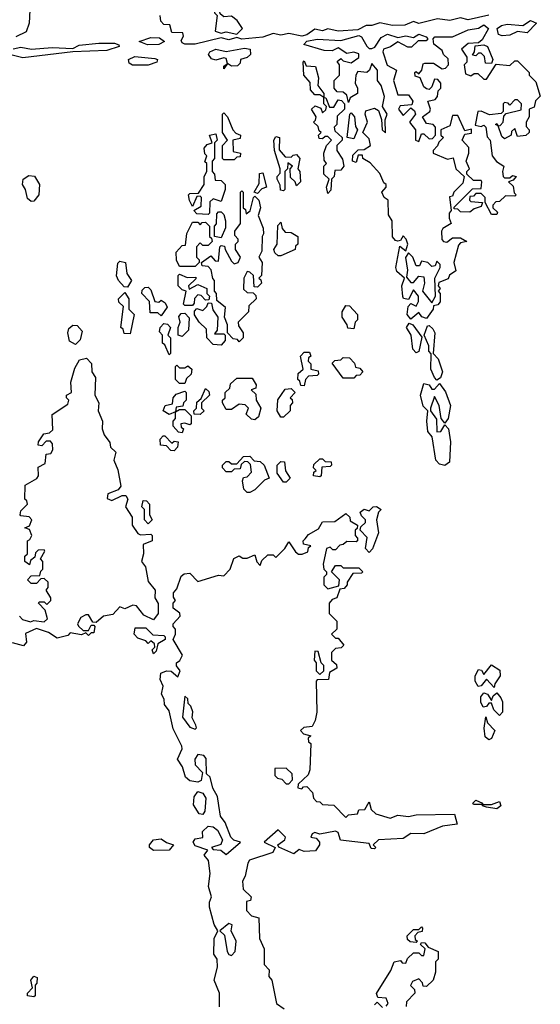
# Model space of a CAD drawing. Extents: x 1980017 to 2252640, y 74400 to 266395.
# Tile 233 of 256: x 2150980 to 2152982, y 161712 to 165499. Entities that reach past the tile are written whole.
import ezdxf

# ---------------------------------------------------------------- set-up
doc = ezdxf.new("R2010")
doc.units = 0

msp = doc.modelspace()

# ---------------------------------------------------------------- linework, layer by layer
at = {"layer": '0CON20XD'}
for points in [[(2151020, 165535), (2151016.7, 165485), (2151005, 165452.5), (2150965, 165433.3)], [(2151815, 165442.5), (2151837.5, 165465), (2151816.2, 165496.2), (2151795, 165512.5), (2151765, 165510), (2151751.7, 165521.7), (2151748.3, 165538.3), (2151731.7, 165538.3), (2151730, 165525), (2151740, 165515), (2151732.5, 165455), (2151755, 165447.5), (2151775, 165452), (2151815, 165442.5)], [(2152785, 165516), (2152705, 165498.6), (2152675, 165506.2), (2152635, 165495.6), (2152587.7, 165502.3), (2152515.8, 165484.2), (2152495, 165491.2), (2152462.1, 165477.9), (2152414.2, 165475.8), (2152365, 165486.7), (2152335, 165476.2), (2152313.3, 165476.7), (2152280.7, 165459.3), (2152205, 165454.3), (2152166, 165464), (2152145, 165456.2), (2152115, 165462), (2152085, 165440), (2152065, 165435.6), (2152015, 165446), (2151985, 165438.9), (2151955, 165446.2), (2151915, 165431.1), (2151835, 165424.3), (2151815, 165430), (2151785, 165420.6), (2151755, 165428.8), (2151655.6, 165404.4), (2151615, 165404.4), (2151605, 165410), (2151601.4, 165418.6), (2151610, 165435), (2151608.3, 165448.3), (2151565, 165450), (2151558.3, 165478.3), (2151535, 165480), (2151523, 165493), (2151520, 165515)], [(2152836.1, 165436.1), (2152822, 165442), (2152816.7, 165465), (2152833.2, 165476.8), (2152855, 165481.4), (2152915, 165476.2), (2152945, 165496.2), (2152967.5, 165485), (2152931.7, 165448.3), (2152895, 165453.3), (2152865, 165438.8), (2152836.1, 165436.1)], [(2152485, 164347.5), (2152470, 164365), (2152473.8, 164396.2), (2152485, 164406.7), (2152505, 164397.5), (2152513.8, 164415), (2152513.8, 164435), (2152495, 164460), (2152475, 164422.5), (2152456.7, 164426.7), (2152453.6, 164433.6), (2152450, 164475), (2152460, 164505), (2152430.8, 164530.8), (2152426.7, 164545), (2152442.5, 164627.5), (2152465, 164610), (2152472.5, 164635), (2152466.7, 164655), (2152455, 164667.5), (2152445, 164650), (2152435, 164647.5), (2152425, 164650), (2152413.8, 164663.8), (2152412.5, 164725), (2152398.3, 164748.3), (2152397.5, 164805), (2152382.5, 164815), (2152372.5, 164835), (2152390, 164855), (2152390, 164865), (2152381.2, 164871.2), (2152365, 164907.5), (2152328.3, 164948.3), (2152300, 164965), (2152298.3, 164978.3), (2152281.7, 164978.3), (2152275, 164950), (2152260, 164955), (2152261.7, 164978.3), (2152281.7, 164998.3), (2152305, 165000), (2152330, 165015), (2152325, 165040), (2152300, 165065), (2152318, 165105), (2152308.8, 165135), (2152312, 165148), (2152345, 165158), (2152359.7, 165149.7), (2152371.2, 165115), (2152374.2, 165075), (2152386.7, 165063.3), (2152386.1, 165113.9), (2152393.3, 165135), (2152375.8, 165165), (2152383, 165203), (2152370, 165245), (2152356.7, 165265), (2152356.7, 165305), (2152335, 165330), (2152325.9, 165304.1), (2152315, 165296.2), (2152280.7, 165299.3), (2152272.5, 165285), (2152270, 165255), (2152280, 165235), (2152280, 165215), (2152251.7, 165198.3), (2152245, 165180), (2152238.3, 165208.3), (2152225, 165220), (2152201.7, 165221.7), (2152190, 165235), (2152190, 165265), (2152210, 165285), (2152210, 165325), (2152201.7, 165338.3), (2152215, 165350), (2152225, 165340), (2152255, 165332.5), (2152285, 165353.3), (2152285, 165367.5), (2152265, 165373.3), (2152238.3, 165368.3), (2152205, 165390), (2152181.7, 165378.3), (2152150.7, 165380.7), (2152073.3, 165403.3), (2152084.1, 165415.9), (2152125, 165424.4), (2152215, 165418.8), (2152285, 165437.5), (2152295, 165432.5), (2152315, 165397.5), (2152325, 165387.5), (2152335, 165387.5), (2152346.4, 165393.6), (2152370.3, 165429.7), (2152395, 165442.5), (2152435, 165430), (2152465, 165436.2), (2152495, 165430), (2152515, 165443.3), (2152543, 165433), (2152550, 165425), (2152543, 165417), (2152512.5, 165417.5), (2152487, 165393), (2152473, 165393), (2152435, 165413.3), (2152406.1, 165393.9), (2152380, 165385), (2152377.5, 165375), (2152393.9, 165323.9), (2152430, 165305), (2152417.5, 165265), (2152435, 165210), (2152475, 165210), (2152492.5, 165185), (2152488.3, 165171.7), (2152443, 165167), (2152436.7, 165155), (2152455, 165130), (2152485, 165160), (2152498.3, 165148.3), (2152502.5, 165135), (2152480, 165105), (2152502.5, 165075), (2152502.5, 165035), (2152515, 165030), (2152525, 165060), (2152535, 165060), (2152555, 165040), (2152568.3, 165041.7), (2152580, 165055), (2152580, 165085), (2152570, 165095), (2152545, 165100), (2152530, 165125), (2152557.5, 165145), (2152560, 165155), (2152550, 165185), (2152578.3, 165191.7), (2152587, 165203), (2152590, 165225), (2152600, 165235), (2152600, 165255), (2152588.3, 165268.3), (2152575, 165270), (2152565, 165240), (2152555, 165230), (2152545, 165232.5), (2152535, 165240), (2152520, 165275), (2152501.7, 165281.7), (2152500, 165295), (2152505, 165300), (2152515, 165290), (2152527.5, 165305), (2152531.7, 165328.3), (2152538.3, 165331.7), (2152571.7, 165331.7), (2152605, 165310), (2152618.3, 165311.7), (2152630, 165325), (2152628.3, 165348.3), (2152610, 165365), (2152605, 165380), (2152572.5, 165405), (2152570, 165425), (2152577.5, 165432.5), (2152645, 165432.5), (2152705, 165460), (2152745, 165466.2), (2152765, 165479.2), (2152783.8, 165465), (2152758.3, 165421.7), (2152745, 165410), (2152705, 165407.5), (2152680, 165385), (2152700, 165355), (2152700, 165335), (2152690, 165325), (2152695, 165290), (2152715, 165282.5), (2152728.3, 165291.7), (2152741.7, 165291.7), (2152765, 165270), (2152775, 165270), (2152812.5, 165327.5), (2152865, 165322.5), (2152885, 165340), (2152895, 165340), (2152940, 165295), (2152940, 165285), (2152965, 165260), (2152982.5, 165205), (2152963.9, 165186.1), (2152958.3, 165161.7), (2152940, 165155), (2152940, 165125), (2152927.5, 165105), (2152928.3, 165088.3), (2152940, 165075), (2152940, 165065), (2152927, 165053), (2152895, 165050), (2152885, 165080), (2152871.7, 165068.3), (2152870, 165055), (2152845, 165040), (2152835, 165050), (2152820, 165090), (2152810, 165095), (2152815, 165100), (2152820, 165090), (2152828.3, 165091.7), (2152840, 165105), (2152841.7, 165128.3), (2152851.7, 165138.3), (2152908.3, 165151.7), (2152910, 165175), (2152895, 165190), (2152885, 165190), (2152865, 165170), (2152858.3, 165178.3), (2152845, 165180), (2152840, 165175), (2152840, 165145), (2152831.7, 165138.3), (2152787, 165133), (2152755, 165147.5), (2152742.5, 165145), (2152732.5, 165092.5), (2152755, 165087.5), (2152765, 165092.5), (2152772.5, 165085), (2152778.3, 165048.3), (2152790, 165035), (2152797.5, 164975), (2152813.6, 164953.6), (2152842.5, 164935), (2152836.7, 164915), (2152840, 164895), (2152845, 164890), (2152865, 164890), (2152875, 164900), (2152890, 164895), (2152878.3, 164881.7), (2152860, 164875), (2152878.3, 164858.3), (2152882.5, 164832.5), (2152890, 164825), (2152885, 164820), (2152848.3, 164821.7), (2152825, 164800), (2152811.7, 164798.3), (2152800, 164785), (2152800, 164775), (2152818.3, 164758.3), (2152815, 164750), (2152795, 164750), (2152770, 164795), (2152770, 164815), (2152755, 164830), (2152735, 164830), (2152725, 164820), (2152711.7, 164818.3), (2152710, 164805), (2152715, 164800), (2152760, 164795), (2152755, 164780), (2152728.3, 164771.7), (2152711.7, 164758.3), (2152675, 164760), (2152665, 164770), (2152651.7, 164771.7), (2152651.7, 164778.3), (2152721.7, 164848.3), (2152755, 164850), (2152757.5, 164875), (2152755, 164880), (2152725, 164880), (2152700, 164905), (2152700, 164915), (2152710, 164925), (2152697.5, 164955), (2152707.5, 164985), (2152707.5, 165007.5), (2152682.5, 165035), (2152691.7, 165058.3), (2152718.3, 165061.7), (2152718.3, 165078.3), (2152691.7, 165071.7), (2152665, 165130), (2152645, 165130), (2152635, 165090), (2152600, 165075), (2152600, 165055), (2152610, 165045), (2152591.7, 165028.3), (2152587, 165013), (2152570, 164995), (2152570, 164985), (2152625, 164962.5), (2152647.5, 164967.5), (2152657.5, 164925), (2152690, 164895), (2152685, 164870), (2152650, 164835), (2152645, 164820), (2152633, 164817), (2152640, 164765), (2152632.5, 164755), (2152632.5, 164735), (2152640, 164715), (2152607.5, 164695), (2152602.5, 164685), (2152603.6, 164653.6), (2152610, 164645), (2152623, 164643), (2152645, 164660), (2152675, 164660), (2152700, 164645), (2152675, 164640), (2152668.3, 164631.7), (2152650, 164565), (2152657.5, 164532.5), (2152633.6, 164516.4), (2152628.3, 164501.7), (2152591.7, 164488.3), (2152590, 164475), (2152597.5, 164465), (2152590, 164455), (2152597.5, 164445), (2152597, 164413), (2152588.3, 164401.7), (2152571.7, 164398.3), (2152570, 164385), (2152545, 164350), (2152526.4, 164356.4), (2152515, 164372.5), (2152485, 164347.5)], [(2150955, 165386.2), (2150985, 165392.9), (2151025.6, 165385.6), (2151105, 165392.2), (2151185, 165388), (2151209.6, 165400.4), (2151285, 165408.9), (2151345, 165408), (2151361.7, 165401.7), (2151363.3, 165395), (2151315, 165380.7), (2151185, 165374.5), (2150992.5, 165352.5), (2150936, 165366)], [(2151472.2, 165402.2), (2151440, 165415), (2151485, 165430), (2151518.3, 165428.3), (2151537.5, 165415), (2151515, 165403.5), (2151472.2, 165402.2)], [(2151765, 165310), (2151765, 165320), (2151780, 165330), (2151775, 165350), (2151765, 165352.5), (2151735, 165343.3), (2151718, 165348), (2151706, 165365), (2151711.2, 165375), (2151735, 165385.6), (2151775, 165375.8), (2151845, 165389.2), (2151866.7, 165385), (2151868, 165365), (2151855, 165353.3), (2151830, 165345), (2151828.3, 165331.7), (2151818.3, 165321.7), (2151795, 165320), (2151780, 165330), (2151765, 165310)], [(2152795, 165330), (2152771.7, 165331.7), (2152767.5, 165357.5), (2152755, 165370), (2152745, 165370), (2152735, 165360), (2152721.7, 165361.7), (2152730, 165375), (2152731.7, 165398.3), (2152765, 165402.5), (2152780, 165395), (2152800, 165345), (2152795, 165330)], [(2151475, 165323.8), (2151414.3, 165324.3), (2151401.1, 165331.1), (2151398.6, 165345), (2151423, 165357), (2151499.7, 165349.7), (2151510, 165345), (2151507.5, 165335), (2151475, 165323.8)], [(2152165, 164830), (2152160, 164855), (2152170, 164885), (2152150, 164905), (2152150, 164935), (2152160, 164945), (2152151.7, 164958.3), (2152150, 164985), (2152160, 165015), (2152180, 165035), (2152165, 165050), (2152155, 165050), (2152145, 165040), (2152131.7, 165041.7), (2152130, 165055), (2152140, 165065), (2152131.7, 165071.7), (2152128.3, 165088.3), (2152110, 165105), (2152118.3, 165111.7), (2152120, 165125), (2152102.5, 165155), (2152117, 165167), (2152138.3, 165158.3), (2152145, 165140), (2152158.3, 165151.7), (2152160, 165165), (2152150, 165175), (2152150, 165200), (2152135, 165210), (2152115, 165210), (2152098.3, 165228.3), (2152097, 165257), (2152072.5, 165285), (2152070, 165335), (2152075, 165340), (2152081.7, 165321.7), (2152118.3, 165318.3), (2152130, 165275), (2152127.5, 165245), (2152150, 165215), (2152150, 165200), (2152158.3, 165198.3), (2152171.7, 165161.7), (2152188.3, 165161.7), (2152205, 165190), (2152218.3, 165188.3), (2152230, 165175), (2152230, 165155), (2152201.7, 165128.3), (2152200, 165095), (2152190, 165085), (2152191.7, 165071.7), (2152220, 165045), (2152220, 165035), (2152200, 165015), (2152200, 164995), (2152221.7, 164961.7), (2152227.5, 164935), (2152215, 164920), (2152191.7, 164918.3), (2152190, 164895), (2152180, 164885), (2152176.4, 164843.6), (2152165, 164830)], [(2151805, 164960), (2151765, 164960), (2151760, 164965), (2151760, 165015), (2151780, 165035), (2151760, 165065), (2151760, 165135), (2151765, 165140), (2151780, 165125), (2151800, 165075), (2151811.7, 165061.7), (2151830, 165055), (2151828.3, 165041.7), (2151800, 165035), (2151801.7, 164991.7), (2151830, 164985), (2151828.3, 164971.7), (2151815, 164970), (2151805, 164960)], [(2152265, 165040), (2152240, 165045), (2152250, 165135), (2152255, 165140), (2152267.5, 165125), (2152271.7, 165088.3), (2152280, 165075), (2152265, 165040)], [(2151705, 164750), (2151661.7, 164751.7), (2151650, 164765), (2151678.3, 164781.7), (2151680, 164815), (2151675, 164820), (2151661.7, 164818.3), (2151645, 164780), (2151633, 164803), (2151630, 164825), (2151635, 164830), (2151668.3, 164831.7), (2151690, 164865), (2151690, 164895), (2151700, 164915), (2151700, 164945), (2151692.5, 164952.5), (2151700, 164975), (2151693, 164983), (2151690, 165005), (2151701.7, 165018.3), (2151720, 165025), (2151710, 165055), (2151735, 165060), (2151740, 165035), (2151730, 165025), (2151730, 164965), (2151720, 164955), (2151720, 164915), (2151730, 164905), (2151731.7, 164881.7), (2151755, 164880), (2151770, 164865), (2151770, 164845), (2151755, 164800), (2151725, 164810), (2151711.7, 164798.3), (2151710, 164755), (2151705, 164750)], [(2151995, 164840), (2151983, 164843), (2151981.7, 164861.7), (2151970, 164885), (2151970, 164895), (2151981.7, 164908.3), (2151982.5, 164925), (2151960, 164995), (2151957.5, 165035), (2151965, 165050), (2151980, 165045), (2151978.3, 164998.3), (2152001.7, 164971.7), (2152025, 164970), (2152031.7, 164978.3), (2152045, 164980), (2152057.5, 164965), (2152050, 164925), (2152057.5, 164915), (2152060, 164875), (2152045, 164860), (2152040, 164875), (2152021.7, 164891.7), (2152020, 164925), (2152030, 164935), (2152011.7, 164948.3), (2152010, 164925), (2152000, 164915), (2152000, 164845), (2151995, 164840)], [(2151025, 164800), (2151010.9, 164810.9), (2151002.9, 164845), (2150990.8, 164865), (2150994.2, 164885), (2151015, 164899.5), (2151037.5, 164897.5), (2151057.1, 164865), (2151053.5, 164825), (2151035, 164800.8), (2151025, 164800)], [(2151895, 164830), (2151882.5, 164835), (2151901.7, 164868.3), (2151903, 164907), (2151915, 164910), (2151930, 164855), (2151911.7, 164848.3), (2151895, 164830)], [(2151825, 164260), (2151818.3, 164268.3), (2151801.7, 164271.7), (2151780, 164295), (2151780, 164325), (2151767.5, 164355), (2151771.7, 164391.7), (2151738.3, 164418.3), (2151737.5, 164445), (2151730, 164455), (2151730, 164495), (2151723, 164503), (2151717, 164537), (2151705, 164550), (2151681.7, 164551.7), (2151680, 164565), (2151715, 164590), (2151731.7, 164571.7), (2151745, 164570), (2151750, 164625), (2151755, 164630), (2151768.3, 164628.3), (2151770, 164615), (2151795, 164570), (2151805, 164560), (2151820, 164565), (2151830, 164585), (2151810, 164615), (2151810, 164635), (2151820, 164645), (2151820, 164655), (2151808.3, 164668.3), (2151807.5, 164685), (2151830, 164715), (2151830, 164835), (2151835, 164840), (2151840, 164835), (2151840, 164775), (2151848.3, 164768.3), (2151851.7, 164751.7), (2151867, 164763), (2151880, 164815), (2151885, 164820), (2151900, 164805), (2151906.7, 164775), (2151897.5, 164745), (2151917, 164697), (2151917.5, 164675), (2151912.5, 164665), (2151911.7, 164608.3), (2151900, 164585), (2151912.5, 164565), (2151910, 164515), (2151900, 164505), (2151908.3, 164498.3), (2151910, 164485), (2151895, 164470), (2151881.7, 164471.7), (2151880, 164515), (2151865, 164527.5), (2151855, 164530), (2151842.5, 164505), (2151841.7, 164461.7), (2151855, 164450), (2151878.3, 164448.3), (2151888.3, 164438.3), (2151890, 164425), (2151861.7, 164398.3), (2151860, 164375), (2151820, 164335), (2151821.7, 164321.7), (2151840, 164295), (2151840, 164275), (2151825, 164260)], [(2151755, 164660), (2151730, 164665), (2151730, 164705), (2151737, 164713), (2151738.3, 164751.7), (2151745, 164760), (2151755, 164760), (2151765, 164750), (2151772.5, 164725), (2151771.7, 164698.3), (2151755, 164660)], [(2151655, 164550), (2151595, 164550), (2151583.6, 164573.6), (2151582.5, 164605), (2151605, 164630), (2151618.3, 164631.7), (2151623, 164677), (2151645, 164720), (2151665, 164720), (2151675, 164710), (2151681.7, 164718.3), (2151695, 164720), (2151710, 164705), (2151710, 164665), (2151718.3, 164658.3), (2151720, 164645), (2151705, 164630), (2151685, 164630), (2151675, 164640), (2151660, 164625), (2151660, 164585), (2151670, 164575), (2151670, 164565), (2151655, 164550)], [(2151985, 164590), (2151975, 164590), (2151961.7, 164601.7), (2151957.5, 164615), (2151970, 164635), (2151973, 164707), (2151985, 164720), (2151990, 164695), (2152001.7, 164681.7), (2152025, 164680), (2152050, 164665), (2152050, 164635), (2152041.7, 164628.3), (2152040, 164615), (2151985, 164590)], [(2152565, 164410), (2152580, 164435), (2152577.5, 164505), (2152597.5, 164545), (2152597, 164557), (2152585, 164570), (2152578.3, 164551.7), (2152565, 164550), (2152550, 164565), (2152525, 164570), (2152518.3, 164551.7), (2152505, 164552.5), (2152492.5, 164585), (2152475, 164602.5), (2152463.6, 164583.6), (2152471.2, 164535), (2152468.3, 164508.3), (2152485, 164487.5), (2152495, 164487.5), (2152515, 164512.5), (2152535, 164510), (2152537.5, 164485), (2152530, 164455), (2152565, 164410)], [(2151395, 164470), (2151381.7, 164471.7), (2151360, 164495), (2151353, 164513), (2151358.3, 164561.7), (2151365, 164570), (2151387.5, 164565), (2151393, 164523), (2151410, 164495), (2151395, 164470)], [(2151645, 164400), (2151615, 164400), (2151610, 164405), (2151620, 164455), (2151605, 164460), (2151590, 164475), (2151590, 164515), (2151595, 164520), (2151625, 164507.5), (2151658.3, 164508.3), (2151658.3, 164501.7), (2151630, 164475), (2151631.7, 164461.7), (2151665, 164480), (2151700, 164465), (2151700, 164445), (2151710, 164435), (2151708.3, 164421.7), (2151695, 164420), (2151678.3, 164438.3), (2151665, 164440), (2151653, 164427), (2151651.7, 164408.3), (2151645, 164400)], [(2151525, 164360), (2151511.7, 164371.7), (2151481.7, 164371.7), (2151480, 164415), (2151450, 164445), (2151451.7, 164458.3), (2151461.7, 164468.3), (2151475, 164470), (2151485, 164460), (2151500, 164415), (2151515, 164412.5), (2151525, 164420), (2151540, 164410), (2151547, 164393), (2151525, 164360)], [(2151405, 164290), (2151381.7, 164291.7), (2151378.3, 164308.3), (2151370, 164315), (2151380, 164395), (2151361.7, 164411.7), (2151360, 164425), (2151385, 164450), (2151400, 164425), (2151400, 164385), (2151420, 164365), (2151405, 164290)], [(2151755, 164247.5), (2151725, 164250), (2151700, 164275), (2151698.3, 164308.3), (2151670, 164335), (2151653, 164363), (2151652.5, 164377.5), (2151661.7, 164388.3), (2151685, 164380), (2151700, 164395), (2151705, 164410), (2151718.3, 164408.3), (2151723, 164383), (2151742.5, 164355), (2151740, 164305), (2151730, 164290), (2151765, 164290), (2151770, 164285), (2151770, 164265), (2151755, 164247.5)], [(2152265, 164310), (2152241.7, 164311.7), (2152240, 164325), (2152220, 164355), (2152220, 164375), (2152235, 164400), (2152248.3, 164398.3), (2152280, 164365), (2152280, 164345), (2152270, 164335), (2152265, 164310)], [(2151605, 164280), (2151590, 164285), (2151590, 164315), (2151597.5, 164335), (2151592.5, 164357.5), (2151601.7, 164368.3), (2151615, 164370), (2151631.7, 164351.7), (2151630, 164305), (2151605, 164280)], [(2151195, 164250), (2151172.1, 164262.1), (2151165.6, 164295), (2151169.5, 164310.5), (2151185, 164324.2), (2151202, 164322), (2151220.7, 164300.7), (2151212.4, 164267.6), (2151195, 164250)], [(2151555, 164210), (2151538.3, 164248.3), (2151530, 164255), (2151530, 164285), (2151518.3, 164298.3), (2151520, 164315), (2151535, 164330), (2151548.3, 164328.3), (2151560, 164315), (2151550, 164285), (2151560, 164275), (2151560, 164215), (2151555, 164210)], [(2152505, 164217.5), (2152492, 164232), (2152486, 164286), (2152467.5, 164315), (2152478.3, 164331.7), (2152492.5, 164325), (2152527.5, 164277.5), (2152515, 164222.5), (2152505, 164217.5)], [(2152585, 164112.5), (2152575, 164122.5), (2152562, 164155), (2152563, 164213), (2152554.1, 164224.1), (2152553.3, 164245), (2152536, 164285), (2152548.3, 164321.7), (2152555, 164322.5), (2152569.6, 164309.5), (2152577.5, 164295), (2152570, 164215), (2152590, 164195), (2152606.7, 164145), (2152598.3, 164121.7), (2152585, 164112.5)], [(2150980, 163205), (2150991.7, 163191.7), (2151022.5, 163182.5), (2151035, 163187.5), (2151075, 163182.5), (2151087.5, 163195), (2151078.3, 163228.3), (2151052.5, 163255), (2151055, 163260), (2151075, 163260), (2151085, 163250), (2151100, 163265), (2151100, 163275), (2151082.5, 163305), (2151090, 163315), (2151090, 163335), (2151075, 163350), (2151061.7, 163348.3), (2151045, 163330), (2151025, 163330), (2151010, 163345), (2151025, 163360), (2151058.3, 163361.7), (2151061.7, 163378.3), (2151070, 163385), (2151070, 163415), (2151060, 163425), (2151077.5, 163455), (2151075, 163460), (2151051.7, 163458.3), (2151041.7, 163448.3), (2151038.3, 163431.7), (2151021.7, 163418.3), (2151018.3, 163401.7), (2151000, 163415), (2151000, 163435), (2151010, 163445), (2151010, 163495), (2151020, 163500), (2151027.5, 163515), (2151018.3, 163538.3), (2151000, 163545), (2151018.3, 163551.7), (2151027.5, 163575), (2151017, 163587), (2150985, 163590), (2150982.5, 163595), (2150985, 163610), (2151010, 163635), (2151008.3, 163648.3), (2151000, 163655), (2151001.7, 163708.3), (2151046.4, 163733.6), (2151052.5, 163745), (2151051.7, 163778.3), (2151078.3, 163791.7), (2151081.7, 163828.3), (2151100, 163830), (2151107.5, 163845), (2151107, 163867), (2151098.3, 163878.3), (2151081.7, 163878.3), (2151065, 163860), (2151051.7, 163861.7), (2151052.5, 163875), (2151073.6, 163906.4), (2151095, 163910), (2151108.3, 163921.7), (2151105, 163980), (2151165, 164020), (2151170, 164035), (2151160, 164045), (2151160, 164055), (2151180, 164065), (2151176.7, 164105), (2151191.9, 164158.1), (2151210, 164190), (2151237.5, 164197.5), (2151257, 164177), (2151257.5, 164145), (2151272.5, 164122.5), (2151270, 164055), (2151284.2, 164025), (2151282, 163995), (2151298.8, 163955), (2151297.5, 163925), (2151305, 163902), (2151327.5, 163872.5), (2151330, 163855), (2151350, 163835), (2151342, 163805), (2151358, 163768), (2151370, 163705), (2151359.2, 163690.8), (2151320, 163675), (2151316.7, 163656.7), (2151335, 163650), (2151375, 163668.8), (2151388.8, 163668.8), (2151396.7, 163655), (2151387.5, 163625), (2151413.3, 163585), (2151413.3, 163555), (2151435, 163522.5), (2151445, 163517.5), (2151485, 163520), (2151490, 163515), (2151490, 163495), (2151455, 163480), (2151456.7, 163445), (2151448.8, 163415), (2151464.4, 163394.4), (2151475, 163337.5), (2151502, 163305), (2151500, 163275), (2151513.3, 163253.3), (2151513.3, 163215), (2151495, 163190), (2151458.3, 163208.3), (2151430, 163245), (2151415, 163246.7), (2151385, 163232.5), (2151365, 163240), (2151338.8, 163211.2), (2151302.5, 163205), (2151275, 163180), (2151261.7, 163181.7), (2151245, 163210), (2151235, 163210), (2151215, 163200), (2151203.3, 163175), (2151206.4, 163166.4), (2151225, 163150), (2151245, 163150), (2151255, 163170), (2151265, 163170), (2151270, 163165), (2151265, 163140), (2151255, 163140), (2151245, 163130), (2151235, 163140), (2151217.5, 163132.5), (2151175, 163140), (2151165, 163130), (2151125, 163120), (2151091.7, 163141.7), (2151045, 163157.5), (2151002.5, 163137.5), (2151006.7, 163105), (2150995, 163090)], [(2152075, 164090), (2152061.7, 164091.7), (2152058.3, 164108.3), (2152050, 164115), (2152051.7, 164138.3), (2152070, 164155), (2152060, 164205), (2152075, 164220), (2152095, 164220), (2152100, 164205), (2152091.7, 164198.3), (2152090, 164185), (2152100, 164175), (2152100, 164155), (2152128.3, 164148.3), (2152130, 164135), (2152125, 164130), (2152091.7, 164128.3), (2152080, 164115), (2152075, 164090)], [(2152265, 164120), (2152225, 164120), (2152181.7, 164178.3), (2152191.7, 164188.3), (2152215, 164190), (2152225, 164200), (2152248.3, 164198.3), (2152268.3, 164178.3), (2152271.7, 164161.7), (2152288.3, 164158.3), (2152300, 164145), (2152288.3, 164131.7), (2152275, 164130), (2152265, 164120)], [(2151615, 164100), (2151595, 164100), (2151580, 164115), (2151580, 164165), (2151585, 164170), (2151595, 164160), (2151615, 164160), (2151627, 164167), (2151642.5, 164155), (2151640, 164135), (2151621.7, 164118.3), (2151615, 164100)], [(2151885, 163960), (2151871.7, 163961.7), (2151851.7, 163981.7), (2151860, 164005), (2151847, 164017), (2151825, 164020), (2151795, 164000), (2151775, 164000), (2151760, 164025), (2151760, 164035), (2151770, 164045), (2151770, 164065), (2151788.3, 164081.7), (2151791.7, 164098.3), (2151815, 164120), (2151875, 164120), (2151890, 164095), (2151888.3, 164081.7), (2151870, 164075), (2151888.3, 164058.3), (2151890, 164035), (2151907.5, 164005), (2151898.3, 163971.7), (2151885, 163960)], [(2152615, 163784.4), (2152595, 163789.2), (2152580.8, 163805), (2152566.2, 163895), (2152550, 163915), (2152546, 163955), (2152550, 163995), (2152532, 164012), (2152521.2, 164055), (2152535, 164100), (2152555, 164093.8), (2152565, 164077.5), (2152575, 164077.5), (2152595, 164100), (2152617.7, 164067.7), (2152636.7, 164015), (2152628, 163965), (2152615, 163947.5), (2152601.2, 163965), (2152593.8, 164015), (2152575, 164050), (2152560, 164005), (2152560, 163995), (2152582.9, 163962.9), (2152584.2, 163914.2), (2152600, 163915), (2152615, 163940), (2152630, 163925), (2152637.1, 163875), (2152632.9, 163797.1), (2152615, 163784.4)], [(2151605, 163910), (2151591.7, 163911.7), (2151570, 163935), (2151570, 163955), (2151580, 163965), (2151580, 163990), (2151555, 163980), (2151532.5, 163995), (2151540, 164015), (2151568.3, 164021.7), (2151570, 164045), (2151581.7, 164058.3), (2151615, 164070), (2151620, 164065), (2151620, 164035), (2151610, 164025), (2151608.3, 164011.7), (2151581.7, 164008.3), (2151580, 163990), (2151595, 164000), (2151615, 164000), (2151640, 163975), (2151640, 163945), (2151635, 163940), (2151615, 163947.5), (2151600, 163945), (2151601.7, 163931.7), (2151610, 163925), (2151605, 163910)], [(2151675, 163980), (2151651.7, 163981.7), (2151650, 163995), (2151660, 164005), (2151661.7, 164028.3), (2151678.3, 164041.7), (2151695, 164080), (2151708.3, 164068.3), (2151710, 164055), (2151680, 164025), (2151680, 164005), (2151690, 163995), (2151675, 163980)], [(2151995, 163970), (2151985, 163970), (2151970, 163995), (2151973, 164037), (2152001.7, 164078.3), (2152025, 164080), (2152040, 164065), (2152020, 164045), (2152028.3, 164038.3), (2152030, 164025), (2152020, 164015), (2152020, 163995), (2151995, 163970)], [(2151575, 163840), (2151561.7, 163841.7), (2151545, 163860), (2151521.7, 163861.7), (2151520, 163885), (2151531.7, 163898.3), (2151538.3, 163898.3), (2151565, 163870), (2151575, 163877.5), (2151590, 163875), (2151587.5, 163855), (2151575, 163840)], [(2151865, 163680), (2151855, 163680), (2151843, 163693), (2151837.5, 163725), (2151841.7, 163738.3), (2151855, 163740), (2151871.7, 163758.3), (2151868.3, 163788.3), (2151858.3, 163798.3), (2151845, 163800), (2151831.7, 163788.3), (2151828.3, 163771.7), (2151805, 163770), (2151795, 163760), (2151775, 163760), (2151760, 163775), (2151760, 163785), (2151775, 163800), (2151785, 163800), (2151795, 163790), (2151815, 163790), (2151841.7, 163818.3), (2151865, 163820), (2151881.7, 163801.7), (2151905, 163800), (2151920, 163785), (2151940, 163735), (2151921.7, 163728.3), (2151885, 163690), (2151865, 163680)], [(2152005, 163720), (2151995, 163720), (2151970, 163755), (2151970, 163785), (2151985, 163800), (2151998.3, 163798.3), (2152003, 163763), (2152020, 163735), (2152005, 163720)], [(2152135, 163740), (2152110, 163745), (2152111.7, 163758.3), (2152120, 163765), (2152110, 163775), (2152111.7, 163788.3), (2152135, 163810), (2152145, 163810), (2152155, 163800), (2152178.3, 163798.3), (2152180, 163785), (2152175, 163780), (2152141.7, 163778.3), (2152140, 163745), (2152135, 163740)], [(2151475, 163560), (2151460, 163575), (2151460, 163615), (2151450, 163625), (2151455, 163650), (2151468.3, 163648.3), (2151480, 163635), (2151480, 163595), (2151490, 163575), (2151475, 163560)], [(2151748.3, 161701.7), (2151748.6, 161755), (2151728, 161805), (2151741.2, 161855), (2151739.2, 161885), (2151727.5, 161905), (2151728.1, 161965), (2151742.5, 161995), (2151728.6, 162018.6), (2151710.8, 162085), (2151710, 162105), (2151718, 162125), (2151706.7, 162165), (2151713.1, 162215), (2151706.7, 162265), (2151690, 162285), (2151703.3, 162305), (2151655, 162321.4), (2151647.5, 162335), (2151655, 162348.8), (2151685, 162354), (2151684, 162376), (2151705, 162396.7), (2151725, 162394), (2151741.2, 162381.2), (2151760, 162345), (2151753.9, 162326.1), (2151717.5, 162315), (2151725, 162307.5), (2151754.4, 162304.4), (2151775, 162287.5), (2151830, 162335), (2151803.3, 162343.3), (2151792.5, 162355), (2151770.7, 162410.7), (2151752.5, 162435), (2151746.7, 162476.7), (2151741.7, 162511.7), (2151723, 162543), (2151712.5, 162585), (2151698.3, 162598.3), (2151697.5, 162657.5), (2151688.3, 162668.3), (2151665, 162672.5), (2151654.4, 162655), (2151655, 162632.5), (2151683.3, 162603.3), (2151678, 162572), (2151665, 162566.2), (2151635, 162571.2), (2151617.5, 162585), (2151606, 162625), (2151586.7, 162655), (2151605.7, 162695), (2151604.2, 162705), (2151571.1, 162771.1), (2151555, 162840), (2151536.7, 162865), (2151536.2, 162885), (2151526.2, 162905), (2151532.5, 162935), (2151520.7, 162960.7), (2151523.3, 162985), (2151545, 162994.5), (2151563.2, 162993.2), (2151588.3, 162971.7), (2151597.5, 162995), (2151584, 163014), (2151583.8, 163025), (2151596, 163034), (2151606.7, 163055), (2151570, 163115), (2151580, 163135), (2151580, 163155), (2151570, 163165), (2151570, 163175), (2151597.5, 163205), (2151596.7, 163216.7), (2151570, 163235), (2151570, 163255), (2151580, 163265), (2151571.7, 163278.3), (2151572.5, 163295), (2151585, 163310), (2151602, 163358), (2151613, 163367), (2151635, 163370), (2151665, 163337.5), (2151745, 163362.5), (2151765, 163360), (2151790, 163385), (2151803.6, 163426.4), (2151825, 163436.7), (2151838.3, 163428.3), (2151855, 163427.5), (2151885, 163440), (2151893, 163413), (2151905, 163400), (2151911.7, 163418.3), (2151935, 163440), (2151955, 163440), (2151965, 163430), (2152000, 163465), (2152015, 163490), (2152041.7, 163451.7), (2152053, 163443), (2152067, 163443), (2152088.3, 163451.7), (2152091.7, 163468.3), (2152100, 163475), (2152071.7, 163481.7), (2152070, 163495), (2152078.3, 163501.7), (2152090.7, 163519.3), (2152129.3, 163540.7), (2152145, 163567.5), (2152191.7, 163568.3), (2152235, 163600), (2152250, 163585), (2152251.7, 163571.7), (2152280, 163555), (2152278.3, 163541.7), (2152270, 163535), (2152270, 163515), (2152280, 163505), (2152280, 163495), (2152275, 163490), (2152238.3, 163491.7), (2152225, 163480), (2152211.7, 163478.3), (2152195, 163460), (2152185, 163460), (2152175, 163470), (2152160, 163465), (2152147.5, 163405), (2152150, 163385), (2152160, 163375), (2152160, 163365), (2152150, 163355), (2152150, 163325), (2152165, 163310), (2152208.3, 163321.7), (2152210, 163345), (2152180, 163375), (2152195, 163400), (2152215, 163400), (2152225, 163390), (2152285, 163390), (2152300, 163375), (2152295, 163370), (2152261.7, 163368.3), (2152240, 163335), (2152240, 163325), (2152228.3, 163311.7), (2152211.7, 163308.3), (2152200, 163275), (2152181.7, 163268.3), (2152170, 163255), (2152170, 163215), (2152200, 163185), (2152200, 163155), (2152180, 163135), (2152195, 163120), (2152205, 163120), (2152227.5, 163092.5), (2152217, 163083), (2152195, 163080), (2152180, 163065), (2152180, 163035), (2152198.3, 163018.3), (2152200, 163005), (2152171.7, 162988.3), (2152168.3, 162961.7), (2152125, 162960), (2152120, 162955), (2152122.5, 162835), (2152117, 162803), (2152105, 162780), (2152073, 162777), (2152060, 162765), (2152071.7, 162751.7), (2152100, 162745), (2152090, 162735), (2152091.7, 162721.7), (2152100, 162715), (2152096.4, 162613.6), (2152090, 162595), (2152051.7, 162558.3), (2152050, 162545), (2152065, 162540), (2152071.7, 162548.3), (2152085, 162550), (2152107, 162527), (2152110, 162505), (2152121.7, 162491.7), (2152135, 162490), (2152145, 162480), (2152188.3, 162478.3), (2152235, 162430), (2152245, 162440), (2152280, 162445), (2152285, 162460), (2152308.3, 162461.7), (2152325, 162490), (2152331.7, 162461.7), (2152350, 162445), (2152405, 162428), (2152435, 162439.4), (2152475, 162434.4), (2152505, 162441.1), (2152653, 162443), (2152662.5, 162405), (2152606.7, 162396.7), (2152535, 162367.1), (2152485, 162368.8), (2152455, 162350), (2152360, 162345), (2152340, 162325), (2152350, 162315), (2152345, 162310), (2152331.7, 162311.7), (2152325, 162330), (2152213.8, 162343.8), (2152205, 162372.5), (2152195, 162378), (2152135, 162365.8), (2152115, 162372.5), (2152105, 162367.5), (2152100, 162355), (2152120.7, 162350.7), (2152133.3, 162335), (2152133.3, 162325), (2152118.3, 162301.7), (2152075, 162300), (2152055, 162307.5), (2152035, 162290), (2151976.4, 162316.4), (2151972.5, 162325), (2152000, 162345), (2152002.5, 162355), (2151975, 162382.5), (2151920, 162335), (2151962.5, 162315), (2151953.9, 162296.1), (2151863.8, 162266.2), (2151857.5, 162255), (2151847.5, 162205), (2151837.5, 162185), (2151840, 162155), (2151870, 162125), (2151868.3, 162111.7), (2151853, 162107), (2151853, 162073), (2151871.7, 162051.7), (2151900, 162045), (2151902.5, 161965), (2151920, 161925), (2151920, 161865), (2151940, 161845), (2151938.3, 161818.3), (2151950, 161805), (2151967.5, 161715), (2151997.5, 161695)], [(2152325, 163450), (2152310, 163465), (2152317, 163507), (2152290, 163535), (2152291.7, 163548.3), (2152310, 163565), (2152310, 163575), (2152295, 163590), (2152290, 163605), (2152305, 163616.7), (2152325, 163610), (2152340, 163625), (2152353, 163627), (2152370, 163615), (2152360, 163605), (2152352.5, 163575), (2152360, 163525), (2152337, 163463), (2152325, 163450)], [(2151495, 163060), (2151490, 163075), (2151500, 163085), (2151498.3, 163098.3), (2151485, 163110), (2151475, 163100), (2151465, 163110), (2151435, 163120), (2151420, 163135), (2151425, 163160), (2151465, 163160), (2151493, 163133), (2151535, 163130), (2151540, 163125), (2151540, 163115), (2151511.7, 163098.3), (2151505, 163070), (2151495, 163060)], [(2150995, 163090), (2150952.5, 163102.5)], [(2152135, 162980), (2152150, 162995), (2152150, 163015), (2152140, 163025), (2152128.3, 163068.3), (2152115, 163070), (2152112.5, 163035), (2152120, 163025), (2152120, 162995), (2152135, 162980)], [(2152805, 162930), (2152775, 162962.5), (2152755, 162936.7), (2152743.6, 162933.6), (2152732, 162955), (2152732, 162975), (2152745, 163000), (2152756.7, 162996.7), (2152765, 162980), (2152795, 163017.5), (2152826.7, 162996.7), (2152827.5, 162975), (2152807.5, 162945), (2152805, 162930)], [(2152825, 162822.5), (2152803.9, 162843.9), (2152795, 162870), (2152785, 162870), (2152775, 162857.5), (2152762.5, 162855), (2152753.9, 162873.9), (2152753.3, 162895), (2152765, 162910), (2152780, 162905), (2152795, 162880), (2152801.7, 162898.3), (2152815, 162910), (2152830.7, 162890.7), (2152837.5, 162875), (2152836.7, 162835), (2152825, 162822.5)], [(2151655, 162770), (2151660, 162775), (2151657.5, 162785), (2151643.3, 162813.3), (2151646.2, 162836.2), (2151638.8, 162858.8), (2151628.3, 162868.3), (2151627, 162887), (2151615, 162897.5), (2151606.1, 162816.1), (2151635, 162777.5), (2151655, 162770)], [(2152785, 162728.8), (2152770, 162740), (2152766.2, 162773.8), (2152773, 162817), (2152780, 162795), (2152807.5, 162765), (2152795, 162733.8), (2152785, 162728.8)], [(2152015, 162560), (2152030, 162575), (2152028.3, 162598.3), (2152005, 162620), (2151961.7, 162618.3), (2151961.7, 162591.7), (2151971.7, 162581.7), (2151988.3, 162578.3), (2152005, 162560), (2152015, 162560)], [(2151685, 162442.5), (2151670, 162445), (2151649.3, 162479.3), (2151650.8, 162509.2), (2151665, 162530), (2151684.1, 162524.1), (2151696.7, 162505), (2151692.5, 162455), (2151685, 162442.5)], [(2152815, 162464), (2152775, 162470), (2152760, 162475), (2152760, 162480), (2152725, 162480), (2152722.5, 162485), (2152735, 162497.5), (2152760, 162485), (2152760, 162480), (2152795, 162480), (2152825, 162492.5), (2152831.2, 162475), (2152815, 162464)], [(2151495, 162302.9), (2151479.4, 162315), (2151480, 162325), (2151495, 162344), (2151525, 162348.8), (2151545, 162334), (2151572.5, 162325), (2151555, 162304.4), (2151495, 162302.9)], [(2151795, 161900), (2151808.8, 161915), (2151813.3, 161955), (2151793.8, 161995), (2151797.5, 162017.5), (2151785, 162022.5), (2151750, 161995), (2151767.6, 161977.6), (2151778.8, 161915), (2151785, 161903.8), (2151795, 161900)], [(2152505, 161950), (2152481.7, 161951.7), (2152471.7, 161961.7), (2152470, 161975), (2152495, 162000), (2152515, 162000), (2152525, 162010), (2152530, 162005), (2152528.3, 161991.7), (2152511.7, 161988.3), (2152500, 161975), (2152501.7, 161961.7), (2152510, 161955), (2152505, 161950)], [(2152390, 161705), (2152397.5, 161715), (2152390, 161735), (2152358.3, 161738.3), (2152353, 161753), (2152408.3, 161841.7), (2152420, 161875), (2152445, 161880), (2152451.7, 161871.7), (2152465, 161870), (2152471.7, 161888.3), (2152495, 161910), (2152515, 161910), (2152525, 161900), (2152535, 161900), (2152540, 161925), (2152521.7, 161941.7), (2152525, 161950), (2152538.3, 161948.3), (2152551.7, 161931.7), (2152590, 161915), (2152590, 161885), (2152580, 161875), (2152580, 161835), (2152570, 161805), (2152545, 161780), (2152531.7, 161781.7), (2152530, 161795), (2152515, 161810), (2152490.7, 161799.3), (2152483.6, 161783.6), (2152498.3, 161768.3), (2152500, 161755), (2152468.3, 161721.7), (2152467, 161703)], [(2151035, 161740), (2151010, 161745), (2151010, 161755), (2151030, 161775), (2151023.3, 161805), (2151035, 161820), (2151047.5, 161815), (2151046.4, 161793.6), (2151040, 161785), (2151040, 161745), (2151035, 161740)], [(2152345, 161710), (2152355, 161720), (2152375, 161700)]]:
    msp.add_lwpolyline(points, dxfattribs=at)

doc.saveas('drawing.dxf')
